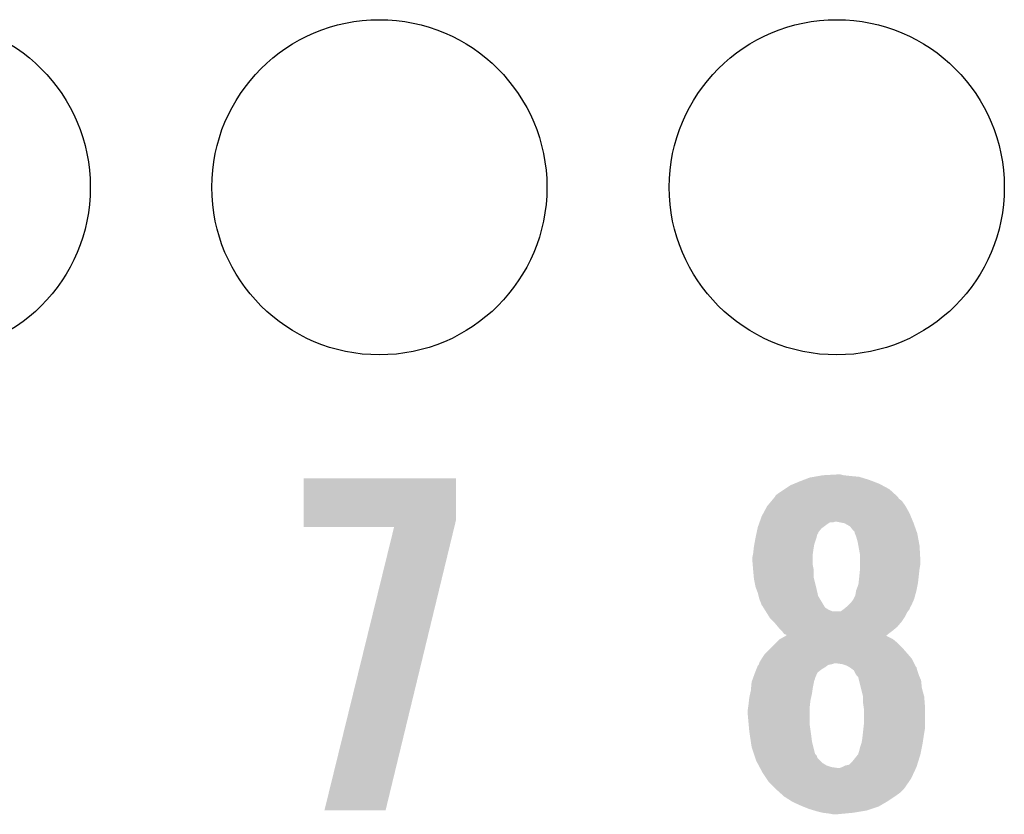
# Model space of a CAD drawing. Extents: x -1.3 to 24.2, y -3.9 to 53.4.
# Tile 24 of 41: x 14 to 17.2, y 21.1 to 23.8. Entities that reach past the tile are written whole.
import ezdxf

# ---------------------------------------------------------------- set-up
doc = ezdxf.new("R2010")
doc.units = 0
doc.layers.get('0').update_dxf_attribs({"linetype": 'CONTINUOUS'})
doc.layers.add('TPS_PRESSURE_CLICK_100MG_V1_007', color=14, linetype='CONTINUOUS')
doc.layers.add('TPS_PRESSURE_CLICK_100MG_V1_009', color=12, linetype='CONTINUOUS')

# ---------------------------------------------------------------- blocks, each defined once
blk = doc.blocks.new('ROUND_31')
blk.add_circle((0, 0), 0.5499)

msp = doc.modelspace()

# ---------------------------------------------------------------- linework, layer by layer
at = {"layer": 'TPS_PRESSURE_CLICK_100MG_V1_007'}
for points in [[(14.930122, 22.108158), (14.93014, 22.245298), (15.4305, 22.108158), (15.4305, 22.245298)], [(14.93014, 22.245298), (14.930142, 22.24532), (15.4305, 22.245298), (14.930142, 22.24532)], [(16.539972, 22.22754), (16.55826, 22.23516), (16.819882, 22.22754), (16.800072, 22.23516)], [(16.55826, 22.23516), (16.571474, 22.240242), (16.800072, 22.23516), (16.78686, 22.240242)], [(16.571474, 22.240242), (16.591282, 22.24786), (16.78686, 22.240242), (16.7621, 22.24786)], [(16.591282, 22.24786), (16.605674, 22.2504), (16.7621, 22.24786), (16.753842, 22.2504)], [(16.605674, 22.2504), (16.620066, 22.25294), (16.753842, 22.2504), (16.7259, 22.25294)], [(16.620066, 22.25294), (16.63446, 22.25548), (16.7259, 22.25294), (16.703042, 22.25548)], [(16.63446, 22.25548), (16.680178, 22.25802), (16.703042, 22.25548), (16.692882, 22.25802)], [(16.48968, 22.19706), (16.508726, 22.209758), (16.866868, 22.19706), (16.8529, 22.209758)], [(16.508726, 22.209758), (16.52778, 22.22246), (16.8529, 22.209758), (16.829316, 22.22246)], [(16.52778, 22.22246), (16.539972, 22.22754), (16.829316, 22.22246), (16.819882, 22.22754)], [(16.45158, 22.15388), (16.466394, 22.171658), (16.906242, 22.15388), (16.893542, 22.171658)], [(16.466394, 22.171658), (16.472744, 22.17928), (16.893542, 22.171658), (16.883384, 22.17928)], [(16.472744, 22.17928), (16.476974, 22.184356), (16.883384, 22.17928), (16.880842, 22.184356)], [(16.476974, 22.184356), (16.476982, 22.184364), (16.880842, 22.184356), (16.880834, 22.184364)], [(16.476982, 22.184364), (16.479524, 22.18944), (16.880834, 22.184364), (16.87525, 22.18944)], [(16.479524, 22.18944), (16.48968, 22.19706), (16.87525, 22.18944), (16.866868, 22.19706)], [(16.43927, 22.13102), (16.45158, 22.153878), (16.91894, 22.13102), (16.906244, 22.153878)], [(16.45158, 22.153878), (16.45158, 22.15388), (16.906244, 22.153878), (16.906242, 22.15388)], [(14.93012, 22.085322), (14.930122, 22.108158), (15.424958, 22.085322), (15.4305, 22.108158)], [(16.42745, 22.10308), (16.4338, 22.120862), (16.930582, 22.10308), (16.923174, 22.120862)], [(16.4338, 22.120862), (16.43927, 22.13102), (16.923174, 22.120862), (16.91894, 22.13102)], [(15.227272, 22.0853), (14.93012, 22.085322), (15.424952, 22.0853), (15.424958, 22.085322)], [(14.998706, 21.155686), (15.227272, 22.0853), (15.199348, 21.155686), (15.424952, 22.0853)], [(16.41729, 22.067524), (16.420012, 22.080222), (16.619224, 22.067524), (16.629382, 22.080222)], [(16.420012, 22.080222), (16.421102, 22.0853), (16.629382, 22.080222), (16.636152, 22.0853)], [(16.421102, 22.0853), (16.424728, 22.09546), (16.636152, 22.0853), (16.6497, 22.09546)], [(16.424728, 22.09546), (16.426542, 22.10054), (16.6497, 22.09546), (16.657324, 22.10054)], [(16.426542, 22.10054), (16.426544, 22.100542), (16.657324, 22.10054), (16.667482, 22.100542)], [(16.426544, 22.100542), (16.42745, 22.10308), (16.667482, 22.100542), (16.675104, 22.10308)], [(16.69288, 22.10054), (16.680178, 22.10308), (16.93164, 22.10054), (16.930582, 22.10308)], [(16.705582, 22.098), (16.69288, 22.10054), (16.932548, 22.098), (16.93164, 22.10054)], [(16.72336, 22.087836), (16.705582, 22.098), (16.936178, 22.087836), (16.932548, 22.098)], [(16.73352, 22.07514), (16.72336, 22.087836), (16.940712, 22.07514), (16.936178, 22.087836)], [(16.7386, 22.070054), (16.73352, 22.07514), (16.942528, 22.070054), (16.940712, 22.07514)], [(16.409784, 22.029422), (16.41348, 22.04974), (16.606522, 22.029422), (16.61329, 22.04974)], [(16.41348, 22.04974), (16.414024, 22.05228), (16.61329, 22.04974), (16.614138, 22.05228)], [(16.414024, 22.05228), (16.416202, 22.062442), (16.614138, 22.05228), (16.616684, 22.062442)], [(16.416202, 22.062442), (16.416746, 22.064986), (16.616684, 22.062442), (16.61922, 22.064986)], [(16.416746, 22.064986), (16.41729, 22.067524), (16.61922, 22.064986), (16.619224, 22.067524)], [(16.738602, 22.067516), (16.7386, 22.070054), (16.943434, 22.067516), (16.942528, 22.070054)], [(16.739618, 22.064978), (16.738602, 22.067516), (16.94434, 22.064978), (16.943434, 22.067516)], [(16.743682, 22.05482), (16.739618, 22.064978), (16.946246, 22.05482), (16.94434, 22.064978)], [(16.74876, 22.037042), (16.743682, 22.05482), (16.94958, 22.037042), (16.946246, 22.05482)], [(16.40586, 21.99894), (16.407552, 22.01418), (16.601802, 21.99894), (16.60398, 22.01418)], [(16.407552, 22.01418), (16.4084, 22.0218), (16.60398, 22.01418), (16.60525, 22.0218)], [(16.4084, 22.0218), (16.409784, 22.029422), (16.60525, 22.0218), (16.606522, 22.029422)], [(16.75107, 22.02434), (16.74876, 22.037042), (16.95196, 22.02434), (16.94958, 22.037042)], [(16.75384, 22.0091), (16.75107, 22.02434), (16.952808, 22.0091), (16.95196, 22.02434)], [(16.75638, 21.996398), (16.75384, 22.0091), (16.953514, 21.996398), (16.952808, 22.0091)], [(16.40332, 21.986242), (16.40535, 21.9964), (16.60144, 21.986242), (16.60144, 21.9964)], [(16.40332, 21.973538), (16.40332, 21.986242), (16.60144, 21.973538), (16.60144, 21.986242)], [(16.40535, 21.9964), (16.40586, 21.99894), (16.60144, 21.9964), (16.601802, 21.99894)], [(16.75638, 21.978622), (16.75638, 21.996398), (16.9545, 21.978622), (16.953514, 21.996398)], [(16.75638, 21.963378), (16.75638, 21.978622), (16.9545, 21.963378), (16.9545, 21.978622)], [(16.40438, 21.960842), (16.40332, 21.973538), (16.60144, 21.960842), (16.60144, 21.973538)], [(16.405438, 21.948142), (16.40438, 21.960842), (16.60398, 21.948142), (16.60144, 21.960842)], [(16.40586, 21.94306), (16.405438, 21.948142), (16.60398, 21.94306), (16.60398, 21.948142)], [(16.407708, 21.922742), (16.40586, 21.94306), (16.60398, 21.922742), (16.60398, 21.94306)], [(16.75384, 21.9202), (16.75638, 21.9456), (16.948854, 21.9202), (16.951676, 21.9456)], [(16.75638, 21.948142), (16.75638, 21.963378), (16.95196, 21.948142), (16.9545, 21.963378)], [(16.75638, 21.9456), (16.75638, 21.948142), (16.951676, 21.9456), (16.95196, 21.948142)], [(16.4084, 21.91512), (16.407708, 21.922742), (16.605886, 21.91512), (16.60398, 21.922742)], [(16.412974, 21.89226), (16.4084, 21.91512), (16.6116, 21.89226), (16.605886, 21.91512)], [(16.751862, 21.902422), (16.75384, 21.9202), (16.94688, 21.902422), (16.948854, 21.9202)], [(16.41348, 21.889722), (16.412974, 21.89226), (16.612186, 21.889722), (16.6116, 21.89226)], [(16.421098, 21.869402), (16.41348, 21.889722), (16.616874, 21.869402), (16.612186, 21.889722)], [(16.74368, 21.87702), (16.751298, 21.897336), (16.9418, 21.87702), (16.945862, 21.897336)], [(16.751298, 21.897336), (16.751862, 21.902422), (16.945862, 21.897336), (16.94688, 21.902422)], [(16.42364, 21.859242), (16.421098, 21.869402), (16.619218, 21.859242), (16.616874, 21.869402)], [(16.42618, 21.849082), (16.42364, 21.859242), (16.625314, 21.849082), (16.619218, 21.859242)], [(16.43126, 21.83638), (16.42618, 21.849082), (16.632936, 21.83638), (16.625314, 21.849082)], [(16.725898, 21.83638), (16.733518, 21.84654), (16.928534, 21.83638), (16.93305, 21.84654)], [(16.733518, 21.84654), (16.734786, 21.849078), (16.93305, 21.84654), (16.93418, 21.849078)], [(16.734786, 21.849078), (16.741138, 21.861778), (16.93418, 21.849078), (16.937642, 21.861778)], [(16.741138, 21.861778), (16.74368, 21.877018), (16.937642, 21.861778), (16.941798, 21.877018)], [(16.74368, 21.877018), (16.74368, 21.87702), (16.941798, 21.877018), (16.9418, 21.87702)], [(16.4338, 21.828764), (16.43126, 21.83638), (16.637506, 21.828764), (16.632936, 21.83638)], [(16.436338, 21.826222), (16.4338, 21.828764), (16.63903, 21.826222), (16.637506, 21.828764)], [(16.439512, 21.821144), (16.436338, 21.826222), (16.642076, 21.821144), (16.63903, 21.826222)], [(16.444278, 21.81352), (16.439512, 21.821144), (16.654778, 21.81352), (16.642076, 21.821144)], [(16.447452, 21.808442), (16.444278, 21.81352), (16.667476, 21.808442), (16.654778, 21.81352)], [(16.692876, 21.80844), (16.703036, 21.816058), (16.913224, 21.80844), (16.918938, 21.816058)], [(16.703036, 21.816058), (16.70304, 21.81606), (16.918938, 21.816058), (16.918938, 21.81606)], [(16.70304, 21.81606), (16.712178, 21.823676), (16.918938, 21.81606), (16.92148, 21.823676)], [(16.712178, 21.823676), (16.715232, 21.82622), (16.92148, 21.823676), (16.924018, 21.82622)], [(16.715232, 21.82622), (16.71828, 21.82876), (16.924018, 21.82622), (16.925146, 21.82876)], [(16.71828, 21.82876), (16.725898, 21.83638), (16.925146, 21.82876), (16.928534, 21.83638)], [(16.447454, 21.80844), (16.447452, 21.808442), (16.692876, 21.80844), (16.667476, 21.808442)], [(16.449042, 21.805898), (16.447454, 21.80844), (16.91132, 21.805898), (16.913224, 21.80844)], [(16.458568, 21.790658), (16.449042, 21.805898), (16.903698, 21.790658), (16.91132, 21.805898)], [(16.46174, 21.785582), (16.458568, 21.790658), (16.900314, 21.785582), (16.903698, 21.790658)], [(16.471904, 21.775418), (16.46174, 21.785582), (16.89354, 21.775418), (16.900314, 21.785582)], [(16.476982, 21.770338), (16.471904, 21.775418), (16.889184, 21.770338), (16.89354, 21.775418)], [(16.487566, 21.757638), (16.476982, 21.770338), (16.878298, 21.757638), (16.889184, 21.770338)], [(16.48968, 21.7551), (16.487566, 21.757638), (16.875252, 21.7551), (16.878298, 21.757638)], [(16.499838, 21.74494), (16.48968, 21.7551), (16.86306, 21.74494), (16.875252, 21.7551)], [(16.479522, 21.704302), (16.49222, 21.717), (16.880838, 21.704302), (16.865598, 21.717)], [(16.49222, 21.717), (16.492222, 21.717002), (16.865598, 21.717), (16.865596, 21.717002)], [(16.492222, 21.717002), (16.510482, 21.727158), (16.865596, 21.717002), (16.845284, 21.727158)], [(16.507458, 21.734784), (16.499838, 21.74494), (16.849546, 21.734784), (16.86306, 21.74494)], [(16.515064, 21.732244), (16.507458, 21.734784), (16.846166, 21.732244), (16.849546, 21.734784)], [(16.510482, 21.727158), (16.515022, 21.729682), (16.845284, 21.727158), (16.842758, 21.729682)], [(16.515022, 21.729682), (16.51508, 21.729714), (16.842758, 21.729682), (16.8428, 21.729714)], [(16.51508, 21.729714), (16.515064, 21.732244), (16.8428, 21.729714), (16.846166, 21.732244)], [(16.4465, 21.67128), (16.46682, 21.6916), (16.91132, 21.67128), (16.89354, 21.6916)], [(16.46682, 21.6916), (16.479522, 21.704302), (16.89354, 21.6916), (16.880838, 21.704302)], [(16.42618, 21.640802), (16.433794, 21.653496), (16.93291, 21.640802), (16.926562, 21.653496)], [(16.433794, 21.653496), (16.433798, 21.6535), (16.926562, 21.653496), (16.92656, 21.6535)], [(16.433798, 21.6535), (16.443962, 21.668742), (16.92656, 21.6535), (16.913496, 21.668742)], [(16.443962, 21.668742), (16.4465, 21.67128), (16.913496, 21.668742), (16.91132, 21.67128)], [(16.416022, 21.617942), (16.41907, 21.62556), (16.629382, 21.617942), (16.64208, 21.62556)], [(16.41907, 21.62556), (16.421104, 21.63064), (16.64208, 21.62556), (16.648852, 21.63064)], [(16.421104, 21.63064), (16.423638, 21.633182), (16.648852, 21.63064), (16.652242, 21.633182)], [(16.423638, 21.633182), (16.42364, 21.633184), (16.652242, 21.633182), (16.65225, 21.633184)], [(16.42364, 21.633184), (16.424486, 21.635722), (16.65225, 21.633184), (16.66494, 21.635722)], [(16.424486, 21.635722), (16.425332, 21.63826), (16.66494, 21.635722), (16.672564, 21.63826)], [(16.425332, 21.63826), (16.42618, 21.640802), (16.934182, 21.63826), (16.93291, 21.640802)], [(16.697962, 21.635718), (16.680178, 21.63826), (16.935454, 21.635718), (16.934182, 21.63826)], [(16.713202, 21.63064), (16.697962, 21.635718), (16.937992, 21.63064), (16.935454, 21.635718)], [(16.717436, 21.6281), (16.713202, 21.63064), (16.939262, 21.6281), (16.937992, 21.63064)], [(16.721678, 21.625554), (16.717436, 21.6281), (16.941802, 21.625554), (16.939262, 21.6281)], [(16.7259, 21.62302), (16.721678, 21.625554), (16.942436, 21.62302), (16.941802, 21.625554)], [(16.736052, 21.615402), (16.7259, 21.62302), (16.94434, 21.615402), (16.942436, 21.62302)], [(16.402628, 21.582382), (16.404476, 21.587464), (16.606522, 21.582382), (16.60906, 21.587464)], [(16.404476, 21.587464), (16.4054, 21.590004), (16.60906, 21.587464), (16.609062, 21.590004)], [(16.4054, 21.590004), (16.41094, 21.60524), (16.609062, 21.590004), (16.615594, 21.60524)], [(16.41094, 21.60524), (16.411956, 21.607782), (16.615594, 21.60524), (16.616684, 21.607782)], [(16.411956, 21.607782), (16.416022, 21.617942), (16.616684, 21.607782), (16.629382, 21.617942)], [(16.736062, 21.615394), (16.736052, 21.615402), (16.944344, 21.615394), (16.94434, 21.615402)], [(16.741142, 21.605238), (16.736062, 21.615394), (16.947728, 21.605238), (16.944344, 21.615394)], [(16.744526, 21.600162), (16.741142, 21.605238), (16.94942, 21.600162), (16.947728, 21.605238)], [(16.746222, 21.597618), (16.744526, 21.600162), (16.95051, 21.597618), (16.94942, 21.600162)], [(16.7513, 21.592534), (16.746222, 21.597618), (16.95269, 21.592534), (16.95051, 21.597618)], [(16.7513, 21.589998), (16.7513, 21.592534), (16.953776, 21.589998), (16.95269, 21.592534)], [(16.753206, 21.582376), (16.7513, 21.589998), (16.95704, 21.582376), (16.953776, 21.589998)], [(16.39824, 21.549362), (16.398932, 21.556978), (16.60035, 21.549362), (16.60144, 21.556978)], [(16.398932, 21.556978), (16.400782, 21.577302), (16.60144, 21.556978), (16.605504, 21.577302)], [(16.400782, 21.577302), (16.402628, 21.582382), (16.605504, 21.577302), (16.606522, 21.582382)], [(16.759556, 21.556978), (16.753206, 21.582376), (16.95958, 21.556978), (16.95704, 21.582376)], [(16.76654, 21.529038), (16.759556, 21.556978), (16.9672, 21.529038), (16.95958, 21.556978)], [(16.39203, 21.51634), (16.39316, 21.5265), (16.59382, 21.51634), (16.596076, 21.5265)], [(16.39316, 21.5265), (16.39598, 21.5392), (16.596076, 21.5265), (16.5989, 21.5392)], [(16.39598, 21.5392), (16.39824, 21.549362), (16.5989, 21.5392), (16.60035, 21.549362)], [(16.76654, 21.50872), (16.76654, 21.529038), (16.968764, 21.50872), (16.9672, 21.529038)], [(16.38808, 21.48586), (16.389168, 21.49348), (16.59128, 21.48586), (16.59128, 21.49348)], [(16.389168, 21.49348), (16.39062, 21.50364), (16.59128, 21.49348), (16.592408, 21.50364)], [(16.39062, 21.50364), (16.39203, 21.51634), (16.592408, 21.50364), (16.59382, 21.51634)], [(16.768354, 21.496022), (16.76654, 21.50872), (16.96974, 21.496022), (16.968764, 21.50872)], [(16.76908, 21.490938), (16.768354, 21.496022), (16.96974, 21.490938), (16.96974, 21.496022)], [(16.76908, 21.4376), (16.76908, 21.490938), (16.96974, 21.4376), (16.96974, 21.490938)], [(16.38808, 21.470618), (16.38808, 21.48586), (16.59128, 21.470618), (16.59128, 21.48586)], [(16.391082, 21.437602), (16.38808, 21.470618), (16.59128, 21.437602), (16.59128, 21.470618)], [(16.39316, 21.41474), (16.391082, 21.437602), (16.594546, 21.41474), (16.59128, 21.437602)], [(16.767668, 21.424898), (16.76908, 21.4376), (16.96974, 21.424898), (16.96974, 21.4376)], [(16.395066, 21.40204), (16.39316, 21.41474), (16.59636, 21.40204), (16.594546, 21.41474)], [(16.398114, 21.381722), (16.395066, 21.40204), (16.5989, 21.381722), (16.59636, 21.40204)], [(16.764, 21.39188), (16.765974, 21.40966), (16.964464, 21.39188), (16.9672, 21.40966)], [(16.765974, 21.40966), (16.767668, 21.424898), (16.9672, 21.40966), (16.96974, 21.424898)], [(16.40078, 21.363942), (16.398114, 21.381722), (16.603346, 21.363942), (16.5989, 21.381722)], [(16.4084, 21.341086), (16.40078, 21.363942), (16.609058, 21.341086), (16.603346, 21.363942)], [(16.75384, 21.351242), (16.756382, 21.3614), (16.95704, 21.351242), (16.959072, 21.3614)], [(16.756382, 21.3614), (16.761458, 21.376638), (16.959072, 21.3614), (16.962118, 21.376638)], [(16.761458, 21.37664), (16.764, 21.39188), (16.96212, 21.37664), (16.964464, 21.39188)], [(16.761458, 21.376638), (16.761458, 21.37664), (16.962118, 21.376638), (16.96212, 21.37664)], [(16.410094, 21.336002), (16.4084, 21.341086), (16.614136, 21.336002), (16.609058, 21.341086)], [(16.412634, 21.328384), (16.410094, 21.336002), (16.61668, 21.328384), (16.614136, 21.336002)], [(16.41602, 21.318222), (16.412634, 21.328384), (16.62684, 21.318222), (16.61668, 21.328384)], [(16.73098, 21.31568), (16.749264, 21.338538), (16.947356, 21.31568), (16.9545, 21.338538)], [(16.749264, 21.338538), (16.751296, 21.341076), (16.9545, 21.338538), (16.955006, 21.341076)], [(16.751296, 21.341076), (16.7513, 21.343616), (16.955006, 21.341076), (16.955514, 21.343616)], [(16.7513, 21.343616), (16.75384, 21.351242), (16.955514, 21.343616), (16.95704, 21.351242)], [(16.420084, 21.310602), (16.41602, 21.318222), (16.634458, 21.310602), (16.62684, 21.318222)], [(16.42415, 21.30298), (16.420084, 21.310602), (16.647158, 21.30298), (16.634458, 21.310602)], [(16.426858, 21.297902), (16.42415, 21.30298), (16.662398, 21.297902), (16.647158, 21.30298)], [(16.428214, 21.29536), (16.426858, 21.297902), (16.68018, 21.29536), (16.662398, 21.297902)], [(16.690336, 21.29536), (16.697958, 21.2979), (16.940614, 21.29536), (16.9418, 21.2979)], [(16.697958, 21.2979), (16.708118, 21.302978), (16.9418, 21.2979), (16.943386, 21.302978)], [(16.708118, 21.302978), (16.720816, 21.305518), (16.943386, 21.302978), (16.94418, 21.305518)], [(16.720816, 21.305518), (16.73098, 21.31568), (16.94418, 21.305518), (16.947356, 21.31568)], [(16.436342, 21.280118), (16.428214, 21.29536), (16.9335, 21.280118), (16.940614, 21.29536)], [(16.44989, 21.259798), (16.436342, 21.280118), (16.924018, 21.259798), (16.9335, 21.280118)], [(16.45666, 21.24964), (16.44989, 21.259798), (16.916984, 21.24964), (16.924018, 21.259798)], [(16.479522, 21.226778), (16.45666, 21.24964), (16.901158, 21.226778), (16.916984, 21.24964)], [(16.48206, 21.22424), (16.479522, 21.226778), (16.89862, 21.22424), (16.901158, 21.226778)], [(16.49335, 21.21408), (16.48206, 21.22424), (16.88846, 21.21408), (16.89862, 21.22424)], [(16.507458, 21.201382), (16.49335, 21.21408), (16.870682, 21.201382), (16.88846, 21.21408)], [(16.507462, 21.20138), (16.507458, 21.201382), (16.87068, 21.20138), (16.870682, 21.201382)], [(16.531412, 21.18614), (16.507462, 21.20138), (16.847822, 21.18614), (16.87068, 21.20138)], [(16.5354, 21.183602), (16.531412, 21.18614), (16.84347, 21.183602), (16.847822, 21.18614)], [(16.56334, 21.1709), (16.5354, 21.183602), (16.821694, 21.1709), (16.84347, 21.183602)], [(16.56969, 21.16836), (16.56334, 21.1709), (16.81734, 21.16836), (16.821694, 21.1709)], [(16.58874, 21.160738), (16.56969, 21.16836), (16.794474, 21.160738), (16.81734, 21.16836)], [(15.199342, 21.15566), (14.998706, 21.155686), (15.199342, 21.15566), (15.199348, 21.155686)], [(16.605674, 21.15566), (16.58874, 21.160738), (16.77924, 21.15566), (16.794474, 21.160738)], [(16.614142, 21.15312), (16.605674, 21.15566), (16.764, 21.15312), (16.77924, 21.15566)], [(16.63446, 21.14804), (16.614142, 21.15312), (16.733522, 21.14804), (16.764, 21.15312)], [(16.65478, 21.1455), (16.63446, 21.14804), (16.706852, 21.1455), (16.733522, 21.14804)], [(16.667478, 21.14296), (16.65478, 21.1455), (16.680182, 21.14296), (16.706852, 21.1455)]]:
    msp.add_solid(points, dxfattribs=at)

# ---------------------------------------------------------------- block references
at = {"layer": 'TPS_PRESSURE_CLICK_100MG_V1_009'}
for p in [(13.68044, 23.20036), (15.17904, 23.20036), (16.68018, 23.20036)]:
    msp.add_blockref('ROUND_31', p, dxfattribs=at)

doc.saveas('drawing.dxf')
